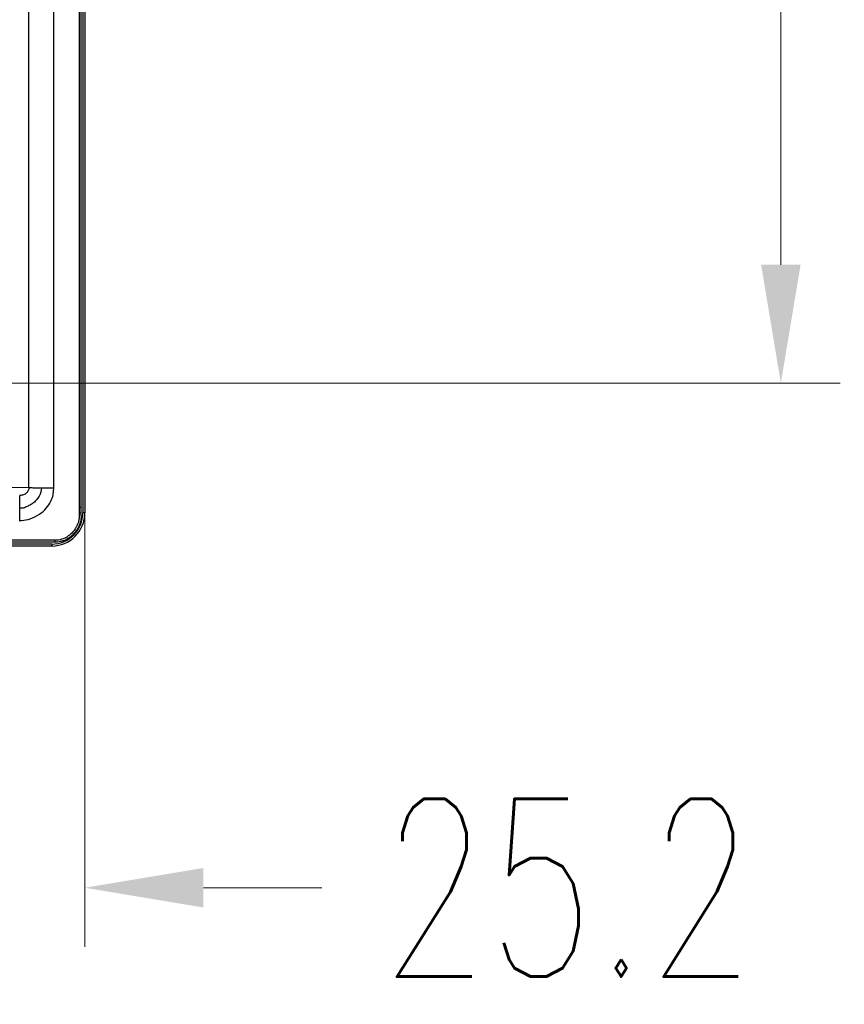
# Model space of a CAD drawing. Header units: inches. Extents: x 3951 to 6642, y -813 to 1217.
# Tile 28 of 33: x 5841 to 5947, y 319 to 446. Entities that reach past the tile are written whole.
import ezdxf

# ---------------------------------------------------------------- set-up
doc = ezdxf.new("R2010")
doc.units = ezdxf.units.IN
doc.header["$LTSCALE"] = 7.600000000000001
doc.header["$MEASUREMENT"] = 0
doc.header["$PDMODE"] = 3
doc.header["$PDSIZE"] = 0.3125
doc.layers.get('0').update_dxf_attribs({"linetype": 'CONTINUOUS'})
doc.layers.get('Defpoints').update_dxf_attribs({"linetype": 'CONTINUOUS'})
doc.layers.add('5标注', color=1, linetype='CONTINUOUS')
doc.styles.add('TXT', font='txt.shx', dxfattribs={"width": 0.7, "bigfont": 'INTECAD.SHX'})
doc.dimstyles.new('标准样式', dxfattribs={"dimscale": 7.600000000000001, "dimtxt": 3, "dimasz": 2, "dimexe": 1, "dimexo": 0, "dimgap": 1, "dimtad": 0, "dimdec": 1, "dimzin": 1, "dimdsep": 46, "dimtxsty": 'TXT', "dimcen": 0.09, "dimclrd": 5, "dimclre": 252, "dimadec": 1, "dimazin": 0, "dimtfac": 1, "dimtdec": 1, "dimtofl": 0, "dimtmove": 0, "dimatfit": 3, "dimfxl": 0, "dimtzin": 0, "dimlwd": 13, "dimlwe": 13, "dimarcsym": 0})

# ---------------------------------------------------------------- blocks, each defined once
blk = doc.blocks.new('*D50')
at = {"layer": '5标注', "color": 252, "lineweight": 13}
for p, q in [((5764.647038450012, 668.1377575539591), (5946.046169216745, 668.137757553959)), ((5764.647038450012, 399.1377575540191), (5946.046169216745, 399.1377575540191))]:
    blk.add_line(p, q, dxfattribs=at)
at = {"layer": '5标注', "color": 5, "lineweight": 13}
for p, q in [((5938.446169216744, 652.9377575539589), (5938.446169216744, 573.4457055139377)), ((5938.446169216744, 414.3377575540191), (5938.446169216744, 497.0657055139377))]:
    blk.add_line(p, q, dxfattribs=at)
at = {"layer": '5标注', "color": 5}
for points in [[(5935.91283588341, 652.9377575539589), (5940.979502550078, 652.9377575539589), (5938.446169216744, 668.137757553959)], [(5935.91283588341, 414.3377575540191), (5940.979502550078, 414.3377575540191), (5938.446169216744, 399.1377575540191)]]:
    blk.add_solid(points, dxfattribs=at)
at = {"layer": 'Defpoints', "color": 0}
for p in [(5764.647038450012, 668.1377575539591), (5764.647038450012, 399.1377575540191), (5938.446169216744, 399.1377575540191)]:
    blk.add_point(p, dxfattribs=at)
at = {"layer": '5标注', "color": 0, "insert": (5938.446169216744, 535.2557055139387), "char_height": 22.8, "attachment_point": 5, "rotation": 90, "style": 'TXT'}
blk.add_mtext('269.0', dxfattribs=at)
blk = doc.blocks.new('*D48')
at = {"layer": '5标注', "color": 252, "lineweight": 13}
for p, q in [((5823.986593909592, 457.6265430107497), (5823.986593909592, 326.7700956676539)), ((5849.161552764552, 452.4420040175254), (5849.161552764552, 326.7700956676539))]:
    blk.add_line(p, q, dxfattribs=at)
at = {"layer": '5标注', "color": 5, "lineweight": 13}
for p, q in [((5808.786593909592, 334.3700956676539), (5793.586593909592, 334.3700956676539)), ((5864.361552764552, 334.3700956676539), (5879.561552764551, 334.3700956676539))]:
    blk.add_line(p, q, dxfattribs=at)
at = {"layer": '5标注', "color": 5}
for points in [[(5808.786593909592, 336.9034290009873), (5808.786593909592, 331.8367623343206), (5823.986593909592, 334.3700956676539)], [(5864.361552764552, 336.9034290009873), (5864.361552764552, 331.8367623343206), (5849.161552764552, 334.3700956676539)]]:
    blk.add_solid(points, dxfattribs=at)
at = {"layer": 'Defpoints', "color": 0}
for p in [(5823.986593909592, 457.6265430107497), (5849.161552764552, 452.4420040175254), (5849.161552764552, 334.3700956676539)]:
    blk.add_point(p, dxfattribs=at)
at = {"layer": '5标注', "color": 0, "insert": (5911.101552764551, 334.3700956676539), "char_height": 22.8, "attachment_point": 5, "style": 'TXT'}
blk.add_mtext('25.2', dxfattribs=at)

msp = doc.modelspace()

# ---------------------------------------------------------------- linework, layer by layer
at = {"color": 7, "linetype": 'Continuous'}
for p, q in [((5848.411552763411, 684.8366461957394), (5848.411552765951, 382.4388689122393)), ((5848.661601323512, 684.8202189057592), (5848.661518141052, 382.4535373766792)), ((5848.911552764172, 684.7894348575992), (5848.911552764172, 382.4860802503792)), ((5849.161552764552, 684.7894348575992), (5849.161552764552, 382.4860802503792)), ((5841.986969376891, 385.7336029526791), (5841.986969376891, 681.5524699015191)), ((5845.186969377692, 385.7072081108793), (5845.186969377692, 681.5683069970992)), ((5838.013985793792, 385.8022331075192), (5841.986969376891, 385.7336029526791)), ((5841.986784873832, 385.7335919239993), (5841.986759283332, 385.7290121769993)), ((5843.586969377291, 385.7072081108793), (5845.186969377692, 385.7072081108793)), ((5845.091999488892, 384.8213148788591), (5845.186969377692, 385.7072081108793)), ((5840.802129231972, 383.1266362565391), (5840.802650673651, 384.7166362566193)), ((5840.802129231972, 381.5366362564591), (5840.802129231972, 383.1266362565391)), ((5848.661552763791, 383.1888588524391), (5848.411552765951, 383.1888588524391)), ((5848.445096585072, 382.4408720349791), (5848.411552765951, 382.4388689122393)), ((5848.536638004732, 382.4462878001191), (5848.445096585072, 382.4408720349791)), ((5848.661552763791, 382.4535413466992), (5848.536638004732, 382.4462878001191)), ((5849.161552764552, 382.4860802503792), (5848.911552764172, 382.4860802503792)), ((5845.286969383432, 378.9834133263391), (5240.108319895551, 378.9834133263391)), ((5845.286969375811, 378.7217569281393), (5240.122994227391, 378.7334230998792)), ((5844.908885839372, 378.2334133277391), (5240.858309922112, 378.2334133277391)), ((5844.908885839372, 378.4834133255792), (5240.859331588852, 378.4834133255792)), ((5844.908885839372, 378.4834133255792), (5844.908885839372, 378.2334133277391)), ((5845.286969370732, 378.9834133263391), (5845.286965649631, 378.7334133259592))]:
    msp.add_line(p, q, dxfattribs=at)
for centre, radius, start, end in [((5844.908885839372, 382.4860802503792), 4.0026669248, 269.9999999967, 0), ((5844.908885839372, 382.4860802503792), 4.25266692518, 270, 0), ((5845.726066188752, 382.1173784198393), 2.95463720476, 359.538744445, 6.532878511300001), ((5840.822643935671, 385.7075533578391), 4.191505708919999, 269.0356770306, 272.9571801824), ((5845.197884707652, 382.1186209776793), 3.17642405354, 295.6028526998, 302.1826548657), ((5845.250195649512, 382.0065060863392), 3.30280735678, 290.4240799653, 297.4837386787)]:
    msp.add_arc(centre, radius, start, end, dxfattribs=at)
for points, start_tangent, end_tangent in [([(5843.586969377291, 385.707208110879), (5843.280449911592, 384.6235902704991), (5842.961805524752, 384.1616348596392), (5842.588618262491, 383.7909507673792), (5842.193534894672, 383.5235243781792), (5841.771937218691, 383.3052031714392), (5841.310143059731, 383.1162835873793), (5841.062676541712, 383.0829183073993), (5840.934267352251, 383.0934236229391), (5840.802129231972, 383.1266362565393)], (-0.002184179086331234, -0.9999976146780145), (-0.9465637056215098, 0.322516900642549)), ([(5841.986705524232, 385.7290132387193), (5841.904076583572, 385.3604983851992), (5841.667315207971, 385.0396549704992), (5841.290991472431, 384.8040733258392), (5840.802655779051, 384.7165712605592)], (-0.01974958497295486, -0.9998049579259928), (-0.9999999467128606, 0.0003264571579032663)), ([(5841.986969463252, 385.733604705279), (5842.021460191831, 385.7324670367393), (5842.119249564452, 385.7294772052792), (5842.272398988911, 385.7252502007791), (5842.472863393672, 385.7204046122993), (5842.712597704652, 385.7155590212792), (5842.983556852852, 385.7113320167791), (5843.128394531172, 385.7096435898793), (5843.277960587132, 385.7083418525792), (5843.354138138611, 385.7078602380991), (5843.431081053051, 385.7075043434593), (5843.508715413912, 385.7072837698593), (5843.547769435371, 385.7072272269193), (5843.586969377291, 385.707208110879)], (0.9994306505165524, -0.03373981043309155), (1, 0)), ([(5841.038882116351, 381.5216291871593), (5842.139044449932, 381.7244283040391), (5843.326622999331, 382.3148770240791), (5844.205929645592, 383.0984611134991), (5844.785854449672, 383.9770613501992), (5845.092400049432, 384.8212210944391)], (0.9986746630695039, 0.05146763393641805), (0.2279693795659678, 0.9736683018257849)), ([(5848.414901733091, 381.8186568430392), (5848.379163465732, 381.5771026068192), (5848.138516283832, 380.8400791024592)], (-0.1049127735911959, -0.9944814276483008), (-0.4250745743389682, -0.9051583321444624)), ([(5848.411552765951, 382.4388689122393), (5848.414901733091, 381.8186568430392)], (0.1197395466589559, -0.9928053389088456), (-0.1049127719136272, -0.9944814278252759)), ([(5848.680607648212, 382.0935925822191), (5848.656344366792, 381.7302235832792), (5848.587331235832, 381.3594105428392), (5848.468700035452, 380.9791712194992)], (-0.007490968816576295, -0.9999719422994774), (-0.3538705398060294, -0.9352944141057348)), ([(5848.468700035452, 380.9791712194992), (5848.296571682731, 380.5964325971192), (5848.071302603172, 380.2241278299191), (5847.797598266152, 379.8758709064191), (5847.483380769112, 379.5631038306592), (5847.138517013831, 379.2945565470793), (5846.774430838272, 379.0764474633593)], (-0.3538705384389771, -0.9352944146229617), (-0.8875733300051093, -0.4606664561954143)), ([(5848.138516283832, 380.8400791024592), (5848.054504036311, 380.6737473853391), (5847.435509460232, 379.8591437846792), (5846.889711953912, 379.4302403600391)], (-0.4250745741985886, -0.9051583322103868), (-0.8466757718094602, -0.5321091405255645)), ([(5846.570514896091, 379.2540867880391), (5845.767559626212, 378.9984403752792), (5845.286969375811, 378.9601116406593)], (-0.9018606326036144, -0.4320270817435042), (-0.9999706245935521, 0.007664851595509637)), ([(5846.402762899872, 378.9113283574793), (5846.031135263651, 378.7972914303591), (5845.660224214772, 378.7307679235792), (5845.286969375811, 378.7217569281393)], (-0.9374840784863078, -0.3480281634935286), (-0.9999754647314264, 0.007004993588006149))]:
    msp.add_spline(points, degree=3, dxfattribs=dict(at, start_tangent=start_tangent, end_tangent=end_tangent))

# ---------------------------------------------------------------- dimensions: what is measured, and where the dimension line sits
at = {"layer": '5标注'}
dim = msp.add_linear_dim(base=(5938.446169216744, 399.1377575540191), p1=(5764.647038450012, 668.1377575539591), p2=(5764.647038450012, 399.1377575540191), angle=90, dimstyle='标准样式', override={"dimscale": 7.600000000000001}, dxfattribs=at)
dim.commit()
dim.dimension.update_dxf_attribs({"geometry": '*D50', "text_midpoint": (5938.446169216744, 535.2557055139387), "dimtype": 160})
dim = msp.add_linear_dim(base=(5849.161552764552, 334.3700956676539), p1=(5823.986593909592, 457.6265430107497), p2=(5849.161552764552, 452.4420040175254), dimstyle='标准样式', override={"dimscale": 7.600000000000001}, dxfattribs=at)
dim.commit()
dim.dimension.update_dxf_attribs({"geometry": '*D48', "text_midpoint": (5911.101552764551, 334.3700956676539)})

doc.saveas('drawing.dxf')
